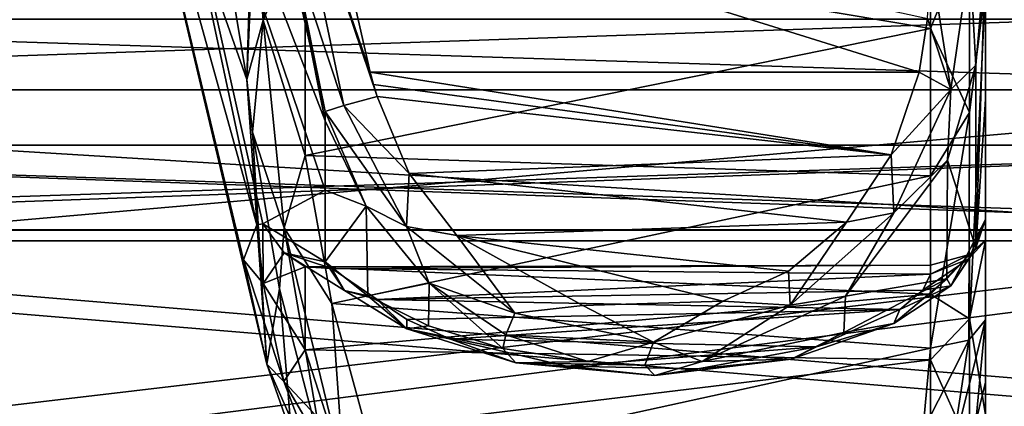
# Model space of a CAD drawing. Extents: x -207 to 207, y 0 to 988.
# Tile 62 of 144: x -97 to -83, y 567 to 572. Entities that reach past the tile are written whole.
import ezdxf

# ---------------------------------------------------------------- set-up
doc = ezdxf.new("R2010")
doc.units = 0
doc.header["$LTSCALE"] = 127.314815
for name, color, linetype in [('394', 7, 'CONTINUOUS'), ('395', 7, 'CONTINUOUS'), ('396', 7, 'CONTINUOUS'), ('397', 7, 'CONTINUOUS'), ('398', 7, 'CONTINUOUS'), ('399', 7, 'CONTINUOUS'), ('400', 7, 'CONTINUOUS'), ('416', 7, 'CONTINUOUS'), ('426', 7, 'CONTINUOUS'), ('427', 7, 'CONTINUOUS'), ('428', 7, 'CONTINUOUS'), ('429', 7, 'CONTINUOUS'), ('432', 7, 'CONTINUOUS'), ('433', 7, 'CONTINUOUS'), ('436', 7, 'CONTINUOUS'), ('437', 7, 'CONTINUOUS'), ('438', 7, 'CONTINUOUS'), ('439', 7, 'CONTINUOUS'), ('657', 7, 'CONTINUOUS'), ('658', 7, 'CONTINUOUS'), ('659', 7, 'CONTINUOUS'), ('660', 7, 'CONTINUOUS'), ('716', 7, 'CONTINUOUS'), ('717', 7, 'CONTINUOUS')]:
    doc.layers.add(name, color=color, linetype=linetype)

msp = doc.modelspace()

# ---------------------------------------------------------------- linework, layer by layer
at = {"layer": '394', "color": 7, "linetype": 'CONTINUOUS'}
for points in [[(-95.44, 581.722, -289.665), (-95.733, 577.117, -300), (-93.722, 571.409, -289.753), (-95.44, 581.722, -289.665)], [(-93.269, 581.597, -280.658), (-95.44, 581.722, -289.665), (-93.722, 571.409, -289.753), (-93.269, 581.597, -280.658)], [(-93.269, 581.597, -280.658), (-93.722, 571.409, -289.753), (-93.645, 574.079, -286.195), (-93.269, 581.597, -280.658)], [(-95.733, 577.117, -300), (-93.449, 567.472, -300), (-93.722, 571.409, -289.753), (-95.733, 577.117, -300)], [(-93.722, 571.409, -289.753), (-93.449, 567.472, -300), (-93.646, 570.68, -290.462), (-93.722, 571.409, -289.753)], [(-93.646, 570.68, -290.462), (-93.449, 567.472, -300), (-93.27, 568.511, -292.163), (-93.646, 570.68, -290.462)], [(-93.27, 568.511, -292.163), (-93.449, 567.472, -300), (-93.107, 566.499, -298.333), (-93.27, 568.511, -292.163)], [(-92.638, 566.083, -293.513), (-93.27, 568.511, -292.163), (-93.107, 566.499, -298.333), (-92.638, 566.083, -293.513)]]:
    msp.add_3dface(points, dxfattribs=at)
at = {"layer": '395', "color": 7, "linetype": 'CONTINUOUS'}
for points in [[(-92.638, 570.838, -314.778), (-95.438, 578.076, -307.434), (-94.237, 578.851, -314.774), (-92.638, 570.838, -314.778)], [(-92.638, 570.838, -314.778), (-94.237, 578.851, -314.774), (-92.638, 570.969, -314.92), (-92.638, 570.838, -314.778)], [(-92.638, 570.969, -314.92), (-94.237, 578.851, -314.774), (-93.268, 573.732, -315.082), (-92.638, 570.969, -314.92)], [(-93.584, 569.399, -307.423), (-95.733, 577.117, -300), (-95.438, 578.076, -307.434), (-93.584, 569.399, -307.423)], [(-93.584, 569.399, -307.423), (-95.438, 578.076, -307.434), (-93.503, 569.41, -308.092), (-93.584, 569.399, -307.423)], [(-93.503, 569.41, -308.092), (-95.438, 578.076, -307.434), (-92.638, 569.88, -313.658), (-93.503, 569.41, -308.092)], [(-92.638, 569.88, -313.658), (-95.438, 578.076, -307.434), (-92.638, 570.838, -314.778), (-92.638, 569.88, -313.658)], [(-93.449, 567.472, -300), (-95.733, 577.117, -300), (-93.77, 568.915, -303.887), (-93.449, 567.472, -300)], [(-93.77, 568.915, -303.887), (-95.733, 577.117, -300), (-93.584, 569.399, -307.423), (-93.77, 568.915, -303.887)], [(-92.638, 568.886, -312.309), (-93.503, 569.41, -308.092), (-92.638, 569.88, -313.658), (-92.638, 568.886, -312.309)]]:
    msp.add_3dface(points, dxfattribs=at)
at = {"layer": '396', "color": 7, "linetype": 'CONTINUOUS'}
for points in [[(-93.584, 569.399, -307.423), (-93.503, 569.41, -308.092), (-93.496, 568.588, -304.21), (-93.584, 569.399, -307.423)], [(-93.503, 569.41, -308.092), (-92.638, 568.886, -312.309), (-93.209, 569.01, -308.219), (-93.503, 569.41, -308.092)], [(-93.503, 569.41, -308.092), (-93.209, 569.01, -308.219), (-93.496, 568.588, -304.21), (-93.503, 569.41, -308.092)], [(-93.77, 568.915, -303.887), (-93.584, 569.399, -307.423), (-93.496, 568.588, -304.21), (-93.77, 568.915, -303.887)], [(-93.496, 568.588, -304.21), (-93.209, 569.01, -308.219), (-92.918, 568.818, -306.783), (-93.496, 568.588, -304.21)], [(-92.638, 568.886, -312.309), (-92.374, 568.489, -312.136), (-93.209, 569.01, -308.219), (-92.638, 568.886, -312.309)], [(-93.209, 569.01, -308.219), (-92.374, 568.489, -312.136), (-92.547, 568.796, -309.386), (-93.209, 569.01, -308.219)], [(-92.918, 568.818, -306.783), (-93.209, 569.01, -308.219), (-92.547, 568.796, -309.386), (-92.918, 568.818, -306.783)], [(-93.449, 567.472, -300), (-93.77, 568.915, -303.887), (-93.21, 567.231, -300.411), (-93.449, 567.472, -300)], [(-93.77, 568.915, -303.887), (-93.496, 568.588, -304.21), (-93.21, 567.231, -300.411), (-93.77, 568.915, -303.887)], [(-92.917, 567.668, -301.759), (-93.496, 568.588, -304.21), (-92.918, 568.818, -306.783), (-92.917, 567.668, -301.759)], [(-92.374, 568.489, -312.136), (-91.922, 568.363, -311.978), (-92.547, 568.796, -309.386), (-92.374, 568.489, -312.136)], [(-93.21, 567.231, -300.411), (-93.496, 568.588, -304.21), (-92.917, 567.668, -301.759), (-93.21, 567.231, -300.411)], [(-92.547, 566.526, -299.442), (-93.21, 567.231, -300.411), (-92.917, 567.668, -301.759), (-92.547, 566.526, -299.442)], [(-93.107, 566.499, -298.333), (-93.449, 567.472, -300), (-92.385, 565.061, -297.09), (-93.107, 566.499, -298.333)], [(-93.449, 567.472, -300), (-93.21, 567.231, -300.411), (-92.385, 565.061, -297.09), (-93.449, 567.472, -300)], [(-92.385, 565.061, -297.09), (-93.21, 567.231, -300.411), (-91.922, 565.011, -297.294), (-92.385, 565.061, -297.09)], [(-91.922, 565.011, -297.294), (-93.21, 567.231, -300.411), (-92.547, 566.526, -299.442), (-91.922, 565.011, -297.294)]]:
    msp.add_3dface(points, dxfattribs=at)
at = {"layer": '397', "color": 7, "linetype": 'CONTINUOUS'}
for points in [[(-83.731, 568.929, -310.145), (-83.978, 568.552, -311.924), (-83.5, 569.471, -310.217), (-83.731, 568.929, -310.145)], [(-83.5, 569.471, -310.217), (-83.978, 568.552, -311.924), (-83.634, 569.08, -311.707), (-83.5, 569.471, -310.217)], [(-83.634, 569.08, -311.707), (-83.978, 568.552, -311.924), (-84.036, 568.652, -312.973), (-83.634, 569.08, -311.707)], [(-92.374, 568.489, -312.136), (-92.638, 568.886, -312.309), (-92.049, 568.414, -313.583), (-92.374, 568.489, -312.136)], [(-83.978, 568.552, -311.924), (-83.731, 568.929, -310.145), (-84.367, 568.495, -311.406), (-83.978, 568.552, -311.924)], [(-84.262, 568.716, -310.117), (-84.367, 568.495, -311.406), (-83.731, 568.929, -310.145), (-84.262, 568.716, -310.117)], [(-84.036, 568.652, -312.973), (-84.767, 568.031, -313.553), (-85.462, 567.909, -314.733), (-84.036, 568.652, -312.973)], [(-83.978, 568.552, -311.924), (-84.767, 568.031, -313.553), (-84.036, 568.652, -312.973), (-83.978, 568.552, -311.924)], [(-91.922, 568.363, -311.978), (-92.374, 568.489, -312.136), (-91.508, 567.961, -313.737), (-91.922, 568.363, -311.978)], [(-91.508, 567.961, -313.737), (-92.374, 568.489, -312.136), (-92.049, 568.414, -313.583), (-91.508, 567.961, -313.737)], [(-84.767, 568.031, -313.553), (-83.978, 568.552, -311.924), (-84.683, 568.225, -312.494), (-84.767, 568.031, -313.553)], [(-84.683, 568.225, -312.494), (-83.978, 568.552, -311.924), (-84.367, 568.495, -311.406), (-84.683, 568.225, -312.494)], [(-91.207, 567.999, -314.539), (-91.508, 567.961, -313.737), (-92.049, 568.414, -313.583), (-91.207, 567.999, -314.539)], [(-91.922, 568.363, -311.978), (-91.508, 567.961, -313.737), (-91.509, 568.088, -312.954), (-91.922, 568.363, -311.978)], [(-85.837, 567.711, -314.022), (-84.767, 568.031, -313.553), (-84.683, 568.225, -312.494), (-85.837, 567.711, -314.022)], [(-91.509, 568.088, -312.954), (-91.508, 567.961, -313.737), (-90.904, 567.818, -313.741), (-91.509, 568.088, -312.954)], [(-90.179, 567.688, -315.189), (-91.508, 567.961, -313.737), (-91.207, 567.999, -314.539), (-90.179, 567.688, -315.189)], [(-90.002, 567.488, -314.858), (-91.508, 567.961, -313.737), (-90.179, 567.688, -315.189), (-90.002, 567.488, -314.858)], [(-91.508, 567.961, -313.737), (-90.002, 567.488, -314.858), (-90.904, 567.818, -313.741), (-91.508, 567.961, -313.737)], [(-84.767, 568.031, -313.553), (-86.191, 567.538, -314.749), (-85.462, 567.909, -314.733), (-84.767, 568.031, -313.553)], [(-86.191, 567.538, -314.749), (-84.767, 568.031, -313.553), (-85.837, 567.711, -314.022), (-86.191, 567.538, -314.749)], [(-90.904, 567.818, -313.741), (-90.002, 567.488, -314.858), (-89.299, 567.441, -314.67), (-90.904, 567.818, -313.741)], [(-85.462, 567.909, -314.733), (-86.191, 567.538, -314.749), (-87.419, 567.507, -315.545), (-85.462, 567.909, -314.733)], [(-89.003, 567.507, -315.545), (-90.002, 567.488, -314.858), (-90.179, 567.688, -315.189), (-89.003, 567.507, -315.545)], [(-87.482, 567.404, -314.754), (-86.191, 567.538, -314.749), (-85.837, 567.711, -314.022), (-87.482, 567.404, -314.754)], [(-88.213, 567.455, -315.587), (-90.002, 567.488, -314.858), (-89.003, 567.507, -315.545), (-88.213, 567.455, -315.587)], [(-87.419, 567.507, -315.545), (-88.078, 567.313, -315.228), (-88.213, 567.455, -315.587), (-87.419, 567.507, -315.545)], [(-86.191, 567.538, -314.749), (-88.078, 567.313, -315.228), (-87.419, 567.507, -315.545), (-86.191, 567.538, -314.749)], [(-88.078, 567.313, -315.228), (-86.191, 567.538, -314.749), (-87.482, 567.404, -314.754), (-88.078, 567.313, -315.228)], [(-88.078, 567.313, -315.228), (-90.002, 567.488, -314.858), (-88.213, 567.455, -315.587), (-88.078, 567.313, -315.228)], [(-90.002, 567.488, -314.858), (-88.078, 567.313, -315.228), (-89.299, 567.441, -314.67), (-90.002, 567.488, -314.858)], [(-89.299, 567.441, -314.67), (-88.078, 567.313, -315.228), (-87.482, 567.404, -314.754), (-89.299, 567.441, -314.67)]]:
    msp.add_3dface(points, dxfattribs=at)
at = {"layer": '398', "color": 7, "linetype": 'CONTINUOUS'}
for points in [[(-92.638, 570.838, -314.778), (-92.638, 570.969, -314.92), (-92.071, 569.657, -315.093), (-92.638, 570.838, -314.778)], [(-92.638, 569.88, -313.658), (-92.638, 570.838, -314.778), (-92.071, 569.657, -315.093), (-92.638, 569.88, -313.658)], [(-92.638, 568.886, -312.309), (-92.638, 569.88, -313.658), (-92.071, 569.657, -315.093), (-92.638, 568.886, -312.309)], [(-92.049, 568.414, -313.583), (-92.638, 568.886, -312.309), (-92.071, 569.657, -315.093), (-92.049, 568.414, -313.583)], [(-91.199, 568.591, -315.291), (-92.049, 568.414, -313.583), (-92.071, 569.657, -315.093), (-91.199, 568.591, -315.291)], [(-91.207, 567.999, -314.539), (-92.049, 568.414, -313.583), (-91.199, 568.591, -315.291), (-91.207, 567.999, -314.539)], [(-90.179, 567.688, -315.189), (-91.207, 567.999, -314.539), (-91.199, 568.591, -315.291), (-90.179, 567.688, -315.189)], [(-90.137, 567.874, -315.453), (-90.179, 567.688, -315.189), (-91.199, 568.591, -315.291), (-90.137, 567.874, -315.453)], [(-89.003, 567.507, -315.545), (-90.179, 567.688, -315.189), (-90.137, 567.874, -315.453), (-89.003, 567.507, -315.545)]]:
    msp.add_3dface(points, dxfattribs=at)
at = {"layer": '399', "color": 7, "linetype": 'CONTINUOUS'}
for points in [[(-83.5, 573.139, -314.816), (-83.632, 571.609, -314.865), (-83.715, 573.089, -315.344), (-83.5, 573.139, -314.816)], [(-84.262, 573.068, -315.574), (-83.979, 571.271, -315.332), (-84.3, 572.254, -315.518), (-84.262, 573.068, -315.574)], [(-83.715, 573.089, -315.344), (-83.979, 571.271, -315.332), (-84.262, 573.068, -315.574), (-83.715, 573.089, -315.344)], [(-83.715, 573.089, -315.344), (-83.632, 571.609, -314.865), (-83.979, 571.271, -315.332), (-83.715, 573.089, -315.344)], [(-84.3, 572.254, -315.518), (-83.979, 571.271, -315.332), (-84.417, 571.509, -315.501), (-84.3, 572.254, -315.518)], [(-83.632, 571.609, -314.865), (-84.027, 570.291, -314.998), (-83.979, 571.271, -315.332), (-83.632, 571.609, -314.865)], [(-84.417, 571.509, -315.501), (-83.979, 571.271, -315.332), (-84.807, 570.367, -315.54), (-84.417, 571.509, -315.501)], [(-83.979, 571.271, -315.332), (-84.77, 569.563, -315.479), (-84.807, 570.367, -315.54), (-83.979, 571.271, -315.332)], [(-83.979, 571.271, -315.332), (-84.027, 570.291, -314.998), (-84.77, 569.563, -315.479), (-83.979, 571.271, -315.332)], [(-91.513, 569.377, -315.504), (-92.638, 570.969, -314.92), (-92.38, 571.048, -315.342), (-91.513, 569.377, -315.504)], [(-92.38, 571.048, -315.342), (-91.922, 571.175, -315.505), (-91.478, 570.107, -315.56), (-92.38, 571.048, -315.342)], [(-91.513, 569.377, -315.504), (-92.38, 571.048, -315.342), (-91.478, 570.107, -315.56), (-91.513, 569.377, -315.504)], [(-92.071, 569.657, -315.093), (-92.638, 570.969, -314.92), (-91.513, 569.377, -315.504), (-92.071, 569.657, -315.093)], [(-84.807, 570.367, -315.54), (-84.77, 569.563, -315.479), (-85.425, 569.437, -315.631), (-84.807, 570.367, -315.54)], [(-84.027, 570.291, -314.998), (-85.436, 568.409, -315.33), (-84.77, 569.563, -315.479), (-84.027, 570.291, -314.998)], [(-90.819, 569.249, -315.655), (-91.513, 569.377, -315.504), (-91.478, 570.107, -315.56), (-90.819, 569.249, -315.655)], [(-91.199, 568.591, -315.291), (-92.071, 569.657, -315.093), (-91.513, 569.377, -315.504), (-91.199, 568.591, -315.291)], [(-84.77, 569.563, -315.479), (-85.436, 568.409, -315.33), (-86.201, 568.285, -315.693), (-84.77, 569.563, -315.479)], [(-84.77, 569.563, -315.479), (-86.201, 568.285, -315.693), (-85.425, 569.437, -315.631), (-84.77, 569.563, -315.479)], [(-85.425, 569.437, -315.631), (-86.201, 568.285, -315.693), (-86.225, 568.756, -315.73), (-85.425, 569.437, -315.631)], [(-90.013, 568.177, -315.716), (-91.199, 568.591, -315.291), (-91.513, 569.377, -315.504), (-90.013, 568.177, -315.716)], [(-90.013, 568.177, -315.716), (-91.513, 569.377, -315.504), (-90.819, 569.249, -315.655), (-90.013, 568.177, -315.716)], [(-89.073, 568.284, -315.816), (-90.013, 568.177, -315.716), (-90.819, 569.249, -315.655), (-89.073, 568.284, -315.816)], [(-86.225, 568.756, -315.73), (-86.201, 568.285, -315.693), (-87.137, 568.341, -315.805), (-86.225, 568.756, -315.73)], [(-90.137, 567.874, -315.453), (-91.199, 568.591, -315.291), (-90.013, 568.177, -315.716), (-90.137, 567.874, -315.453)], [(-87.137, 568.341, -315.805), (-88.094, 567.773, -315.805), (-89.073, 568.284, -315.816), (-87.137, 568.341, -315.805)], [(-86.201, 568.285, -315.693), (-88.094, 567.773, -315.805), (-87.137, 568.341, -315.805), (-86.201, 568.285, -315.693)], [(-85.436, 568.409, -315.33), (-87.419, 567.507, -315.545), (-86.201, 568.285, -315.693), (-85.436, 568.409, -315.33)], [(-88.094, 567.773, -315.805), (-90.013, 568.177, -315.716), (-89.073, 568.284, -315.816), (-88.094, 567.773, -315.805)], [(-86.201, 568.285, -315.693), (-87.419, 567.507, -315.545), (-88.094, 567.773, -315.805), (-86.201, 568.285, -315.693)], [(-88.094, 567.773, -315.805), (-90.137, 567.874, -315.453), (-90.013, 568.177, -315.716), (-88.094, 567.773, -315.805)], [(-89.003, 567.507, -315.545), (-90.137, 567.874, -315.453), (-88.094, 567.773, -315.805), (-89.003, 567.507, -315.545)], [(-88.213, 567.455, -315.587), (-89.003, 567.507, -315.545), (-88.094, 567.773, -315.805), (-88.213, 567.455, -315.587)], [(-87.419, 567.507, -315.545), (-88.213, 567.455, -315.587), (-88.094, 567.773, -315.805), (-87.419, 567.507, -315.545)]]:
    msp.add_3dface(points, dxfattribs=at)
at = {"layer": '400', "color": 7, "linetype": 'CONTINUOUS'}
for points in [[(-92.38, 571.048, -315.342), (-93.268, 573.732, -315.082), (-93.21, 574.996, -315.713), (-92.38, 571.048, -315.342)], [(-91.922, 571.175, -315.505), (-92.38, 571.048, -315.342), (-93.21, 574.996, -315.713), (-91.922, 571.175, -315.505)], [(-91.922, 571.175, -315.505), (-93.21, 574.996, -315.713), (-91.969, 571.342, -315.502), (-91.922, 571.175, -315.505)], [(-91.969, 571.342, -315.502), (-93.21, 574.996, -315.713), (-92.015, 571.509, -315.501), (-91.969, 571.342, -315.502)], [(-92.015, 571.509, -315.501), (-93.21, 574.996, -315.713), (-92.597, 574.067, -315.699), (-92.015, 571.509, -315.501)], [(-92.638, 570.969, -314.92), (-93.268, 573.732, -315.082), (-92.38, 571.048, -315.342), (-92.638, 570.969, -314.92)]]:
    msp.add_3dface(points, dxfattribs=at)
at = {"layer": '416', "color": 7, "linetype": 'CONTINUOUS'}
for points in [[(-83.5, 571.138, -312.65), (-83.5, 573.139, -314.816), (-83.5, 572.712, -288.606), (-83.5, 571.138, -312.65)], [(-83.5, 568.083, -292.665), (-83.5, 571.138, -312.65), (-83.5, 572.712, -288.606), (-83.5, 568.083, -292.665)], [(-83.5, 569.471, -310.217), (-83.5, 571.138, -312.65), (-83.5, 569.183, -304.067), (-83.5, 569.471, -310.217)], [(-83.5, 569.183, -304.067), (-83.5, 571.138, -312.65), (-83.5, 568.083, -292.665), (-83.5, 569.183, -304.067)], [(-83.5, 566.774, -298.401), (-83.5, 569.183, -304.067), (-83.5, 567.22, -295.485), (-83.5, 566.774, -298.401)], [(-83.5, 567.22, -295.485), (-83.5, 569.183, -304.067), (-83.5, 568.083, -292.665), (-83.5, 567.22, -295.485)]]:
    msp.add_3dface(points, dxfattribs=at)
at = {"layer": '426', "color": 7, "linetype": 'CONTINUOUS'}
for points in [[(-84.3, 572.254, -315.518), (-84.417, 571.509, -315.501), (-92.597, 574.067, -315.699), (-84.3, 572.254, -315.518)], [(-84.417, 571.509, -315.501), (-92.015, 571.509, -315.501), (-92.597, 574.067, -315.699), (-84.417, 571.509, -315.501)]]:
    msp.add_3dface(points, dxfattribs=at)
at = {"layer": '427', "color": 7, "linetype": 'CONTINUOUS'}
for points in [[(-84.417, 571.509, -315.501), (-84.807, 570.367, -315.54), (-92.015, 571.509, -315.501), (-84.417, 571.509, -315.501)], [(-84.807, 570.367, -315.54), (-91.969, 571.342, -315.502), (-92.015, 571.509, -315.501), (-84.807, 570.367, -315.54)], [(-84.807, 570.367, -315.54), (-91.922, 571.175, -315.505), (-91.969, 571.342, -315.502), (-84.807, 570.367, -315.54)], [(-91.922, 571.175, -315.505), (-84.807, 570.367, -315.54), (-91.478, 570.107, -315.56), (-91.922, 571.175, -315.505)], [(-84.807, 570.367, -315.54), (-85.425, 569.437, -315.631), (-91.478, 570.107, -315.56), (-84.807, 570.367, -315.54)], [(-85.425, 569.437, -315.631), (-90.819, 569.249, -315.655), (-91.478, 570.107, -315.56), (-85.425, 569.437, -315.631)], [(-85.425, 569.437, -315.631), (-86.225, 568.756, -315.73), (-90.819, 569.249, -315.655), (-85.425, 569.437, -315.631)], [(-86.225, 568.756, -315.73), (-87.137, 568.341, -315.805), (-90.819, 569.249, -315.655), (-86.225, 568.756, -315.73)], [(-87.137, 568.341, -315.805), (-89.073, 568.284, -315.816), (-90.819, 569.249, -315.655), (-87.137, 568.341, -315.805)]]:
    msp.add_3dface(points, dxfattribs=at)
at = {"layer": '428', "color": 7, "linetype": 'CONTINUOUS'}
for points in [[(-83.634, 569.08, -311.707), (-83.632, 571.609, -314.865), (-83.5, 573.139, -314.816), (-83.634, 569.08, -311.707)], [(-83.634, 569.08, -311.707), (-83.5, 573.139, -314.816), (-83.5, 571.138, -312.65), (-83.634, 569.08, -311.707)], [(-83.634, 569.08, -311.707), (-84.027, 570.291, -314.998), (-83.632, 571.609, -314.865), (-83.634, 569.08, -311.707)], [(-83.5, 569.471, -310.217), (-83.634, 569.08, -311.707), (-83.5, 571.138, -312.65), (-83.5, 569.471, -310.217)], [(-84.036, 568.652, -312.973), (-85.436, 568.409, -315.33), (-84.027, 570.291, -314.998), (-84.036, 568.652, -312.973)], [(-83.634, 569.08, -311.707), (-84.036, 568.652, -312.973), (-84.027, 570.291, -314.998), (-83.634, 569.08, -311.707)], [(-84.036, 568.652, -312.973), (-85.462, 567.909, -314.733), (-85.436, 568.409, -315.33), (-84.036, 568.652, -312.973)], [(-85.462, 567.909, -314.733), (-87.419, 567.507, -315.545), (-85.436, 568.409, -315.33), (-85.462, 567.909, -314.733)]]:
    msp.add_3dface(points, dxfattribs=at)
at = {"layer": '429', "color": 7, "linetype": 'CONTINUOUS'}
for points in [[(-83.731, 568.929, -310.145), (-83.5, 569.471, -310.217), (-83.5, 569.183, -304.067), (-83.731, 568.929, -310.145)], [(-83.731, 568.929, -310.145), (-83.5, 569.183, -304.067), (-83.723, 568.987, -306.157), (-83.731, 568.929, -310.145)], [(-83.5, 569.183, -304.067), (-83.5, 566.774, -298.401), (-83.723, 568.099, -302.268), (-83.5, 569.183, -304.067)], [(-83.723, 568.987, -306.157), (-83.5, 569.183, -304.067), (-83.723, 568.099, -302.268), (-83.723, 568.987, -306.157)], [(-84.262, 568.716, -310.117), (-83.731, 568.929, -310.145), (-83.723, 568.987, -306.157), (-84.262, 568.716, -310.117)], [(-84.262, 568.716, -310.117), (-83.723, 568.987, -306.157), (-84.262, 568.84, -307.164), (-84.262, 568.716, -310.117)], [(-83.723, 568.987, -306.157), (-83.723, 568.099, -302.268), (-84.262, 568.44, -304.236), (-83.723, 568.987, -306.157)], [(-84.262, 568.84, -307.164), (-83.723, 568.987, -306.157), (-84.262, 568.44, -304.236), (-84.262, 568.84, -307.164)], [(-84.262, 568.44, -304.236), (-83.723, 568.099, -302.268), (-84.262, 567.53, -301.424), (-84.262, 568.44, -304.236)], [(-83.723, 568.099, -302.268), (-83.723, 566.324, -298.695), (-84.262, 567.53, -301.424), (-83.723, 568.099, -302.268)], [(-83.723, 568.099, -302.268), (-83.5, 566.774, -298.401), (-83.723, 566.324, -298.695), (-83.723, 568.099, -302.268)], [(-83.723, 566.324, -298.695), (-84.262, 566.137, -298.818), (-84.262, 567.53, -301.424), (-83.723, 566.324, -298.695)]]:
    msp.add_3dface(points, dxfattribs=at)
at = {"layer": '432', "color": 7, "linetype": 'CONTINUOUS'}
for points in [[(-83.978, 566.176, -293.011), (-83.5, 568.083, -292.665), (-83.731, 567.801, -292.197), (-83.978, 566.176, -293.011)], [(-83.5, 568.083, -292.665), (-83.978, 566.176, -293.011), (-83.634, 566.674, -293.289), (-83.5, 568.083, -292.665)], [(-83.978, 566.176, -293.011), (-83.731, 567.801, -292.197), (-84.367, 566.545, -292.643), (-83.978, 566.176, -293.011)], [(-84.262, 567.69, -292.013), (-84.367, 566.545, -292.643), (-83.731, 567.801, -292.197), (-84.262, 567.69, -292.013)]]:
    msp.add_3dface(points, dxfattribs=at)
at = {"layer": '433', "color": 7, "linetype": 'CONTINUOUS'}
for points in [[(-93.645, 574.079, -286.195), (-93.496, 572.229, -288.23), (-93.21, 574.353, -284.8), (-93.645, 574.079, -286.195)], [(-93.21, 574.353, -284.8), (-93.496, 572.229, -288.23), (-92.917, 573.571, -285.982), (-93.21, 574.353, -284.8)], [(-93.645, 574.079, -286.195), (-93.722, 571.409, -289.753), (-93.496, 572.229, -288.23), (-93.645, 574.079, -286.195)], [(-92.917, 573.571, -285.982), (-93.496, 572.229, -288.23), (-92.918, 570.36, -290.014), (-92.917, 573.571, -285.982)], [(-93.722, 571.409, -289.753), (-93.646, 570.68, -290.462), (-93.496, 572.229, -288.23), (-93.722, 571.409, -289.753)], [(-93.646, 570.68, -290.462), (-93.209, 569.358, -291.059), (-93.496, 572.229, -288.23), (-93.646, 570.68, -290.462)], [(-93.496, 572.229, -288.23), (-93.209, 569.358, -291.059), (-92.918, 570.36, -290.014), (-93.496, 572.229, -288.23)], [(-93.646, 570.68, -290.462), (-93.27, 568.511, -292.163), (-93.209, 569.358, -291.059), (-93.646, 570.68, -290.462)], [(-92.918, 570.36, -290.014), (-93.209, 569.358, -291.059), (-92.547, 568.312, -291.619), (-92.918, 570.36, -290.014)], [(-93.27, 568.511, -292.163), (-92.638, 566.083, -293.513), (-93.209, 569.358, -291.059), (-93.27, 568.511, -292.163)], [(-92.638, 566.083, -293.513), (-92.379, 565.971, -293.098), (-93.209, 569.358, -291.059), (-92.638, 566.083, -293.513)], [(-93.209, 569.358, -291.059), (-92.379, 565.971, -293.098), (-92.547, 568.312, -291.619), (-93.209, 569.358, -291.059)], [(-92.379, 565.971, -293.098), (-91.922, 566.015, -292.897), (-92.547, 568.312, -291.619), (-92.379, 565.971, -293.098)]]:
    msp.add_3dface(points, dxfattribs=at)
at = {"layer": '436', "color": 7, "linetype": 'CONTINUOUS'}
for points in [[(-84.262, 572.116, -288.131), (-83.723, 573.442, -286.637), (-84.262, 573.747, -285.666), (-84.262, 572.116, -288.131)], [(-83.723, 570.955, -289.756), (-83.723, 573.442, -286.637), (-84.262, 572.116, -288.131), (-83.723, 570.955, -289.756)], [(-83.723, 570.955, -289.756), (-83.5, 572.712, -288.606), (-83.723, 573.442, -286.637), (-83.723, 570.955, -289.756)], [(-83.5, 568.083, -292.665), (-83.5, 572.712, -288.606), (-83.731, 567.801, -292.197), (-83.5, 568.083, -292.665)], [(-83.731, 567.801, -292.197), (-83.5, 572.712, -288.606), (-83.723, 570.955, -289.756), (-83.731, 567.801, -292.197)], [(-84.262, 570.076, -290.269), (-83.723, 570.955, -289.756), (-84.262, 572.116, -288.131), (-84.262, 570.076, -290.269)], [(-84.262, 567.69, -292.013), (-83.731, 567.801, -292.197), (-83.723, 570.955, -289.756), (-84.262, 567.69, -292.013)], [(-84.262, 567.69, -292.013), (-83.723, 570.955, -289.756), (-84.262, 570.076, -290.269), (-84.262, 567.69, -292.013)]]:
    msp.add_3dface(points, dxfattribs=at)
at = {"layer": '437', "color": 7, "linetype": 'CONTINUOUS'}
for points in [[(-92.917, 573.571, -285.982), (-84.262, 572.116, -288.131), (-84.262, 573.747, -285.666), (-92.917, 573.571, -285.982)], [(-92.917, 573.571, -285.982), (-92.918, 570.36, -290.014), (-84.262, 572.116, -288.131), (-92.917, 573.571, -285.982)], [(-92.918, 570.36, -290.014), (-84.262, 570.076, -290.269), (-84.262, 572.116, -288.131), (-92.918, 570.36, -290.014)], [(-92.918, 570.36, -290.014), (-92.547, 568.312, -291.619), (-84.262, 570.076, -290.269), (-92.918, 570.36, -290.014)], [(-92.547, 568.312, -291.619), (-84.262, 567.69, -292.013), (-84.262, 570.076, -290.269), (-92.547, 568.312, -291.619)], [(-91.922, 566.015, -292.897), (-84.262, 567.69, -292.013), (-92.547, 568.312, -291.619), (-91.922, 566.015, -292.897)], [(-91.922, 566.015, -292.897), (-84.367, 566.545, -292.643), (-84.262, 567.69, -292.013), (-91.922, 566.015, -292.897)]]:
    msp.add_3dface(points, dxfattribs=at)
at = {"layer": '438', "color": 7, "linetype": 'CONTINUOUS'}
for points in [[(-83.5, 567.22, -295.485), (-83.5, 568.083, -292.665), (-83.634, 566.674, -293.289), (-83.5, 567.22, -295.485)], [(-83.5, 566.774, -298.401), (-83.5, 567.22, -295.485), (-83.634, 566.674, -293.289), (-83.5, 566.774, -298.401)]]:
    msp.add_3dface(points, dxfattribs=at)
at = {"layer": '439', "color": 7, "linetype": 'CONTINUOUS'}
for points in [[(-92.918, 568.818, -306.783), (-92.547, 568.796, -309.386), (-84.262, 568.84, -307.164), (-92.918, 568.818, -306.783)], [(-92.918, 568.818, -306.783), (-84.262, 568.84, -307.164), (-84.262, 568.44, -304.236), (-92.918, 568.818, -306.783)], [(-92.917, 567.668, -301.759), (-92.918, 568.818, -306.783), (-84.262, 568.44, -304.236), (-92.917, 567.668, -301.759)], [(-92.547, 568.796, -309.386), (-84.262, 568.716, -310.117), (-84.262, 568.84, -307.164), (-92.547, 568.796, -309.386)], [(-92.547, 568.796, -309.386), (-91.922, 568.363, -311.978), (-84.262, 568.716, -310.117), (-92.547, 568.796, -309.386)], [(-91.922, 568.363, -311.978), (-84.367, 568.495, -311.406), (-84.262, 568.716, -310.117), (-91.922, 568.363, -311.978)], [(-91.922, 568.363, -311.978), (-84.683, 568.225, -312.494), (-84.367, 568.495, -311.406), (-91.922, 568.363, -311.978)], [(-92.917, 567.668, -301.759), (-84.262, 568.44, -304.236), (-84.262, 567.53, -301.424), (-92.917, 567.668, -301.759)], [(-91.922, 568.363, -311.978), (-91.509, 568.088, -312.954), (-84.683, 568.225, -312.494), (-91.922, 568.363, -311.978)], [(-91.509, 568.088, -312.954), (-90.904, 567.818, -313.741), (-84.683, 568.225, -312.494), (-91.509, 568.088, -312.954)], [(-90.904, 567.818, -313.741), (-85.837, 567.711, -314.022), (-84.683, 568.225, -312.494), (-90.904, 567.818, -313.741)], [(-90.904, 567.818, -313.741), (-89.299, 567.441, -314.67), (-85.837, 567.711, -314.022), (-90.904, 567.818, -313.741)], [(-92.547, 566.526, -299.442), (-92.917, 567.668, -301.759), (-84.262, 567.53, -301.424), (-92.547, 566.526, -299.442)], [(-89.299, 567.441, -314.67), (-87.482, 567.404, -314.754), (-85.837, 567.711, -314.022), (-89.299, 567.441, -314.67)], [(-84.262, 566.137, -298.818), (-92.547, 566.526, -299.442), (-84.262, 567.53, -301.424), (-84.262, 566.137, -298.818)]]:
    msp.add_3dface(points, dxfattribs=at)
at = {"layer": '657', "color": 7, "linetype": 'CONTINUOUS'}
for points in [[(-100.801, 543.356, 174.592), (-77.15, 543.356, 186.256), (-100.124, 569.178, 173.42), (-100.801, 543.356, 174.592)], [(-100.124, 569.178, 173.42), (-77.15, 543.356, 186.256), (-76.632, 569.178, 185.005), (-100.124, 569.178, 173.42)]]:
    msp.add_3dface(points, dxfattribs=at)
at = {"layer": '658', "color": 7, "linetype": 'CONTINUOUS'}
for points in [[(-77.15, 543.356, -186.256), (-100.801, 543.356, -174.592), (-76.632, 569.178, -185.005), (-77.15, 543.356, -186.256)], [(-76.632, 569.178, -185.005), (-100.801, 543.356, -174.592), (-100.124, 569.178, -173.42), (-76.632, 569.178, -185.005)]]:
    msp.add_3dface(points, dxfattribs=at)
at = {"layer": '659', "color": 7, "linetype": 'CONTINUOUS'}
for points in [[(-76.284, 571.265, -184.167), (-110.748, 571.265, -165.746), (-81.956, 572.245, -179.458), (-76.284, 571.265, -184.167)], [(-81.956, 572.245, -179.458), (-110.748, 571.265, -165.746), (-106.661, 572.245, -165.968), (-81.956, 572.245, -179.458)], [(-76.284, 571.265, -184.167), (-100.124, 569.178, -173.42), (-110.748, 571.265, -165.746), (-76.284, 571.265, -184.167)], [(-76.632, 569.178, -185.005), (-100.124, 569.178, -173.42), (-76.284, 571.265, -184.167), (-76.632, 569.178, -185.005)]]:
    msp.add_3dface(points, dxfattribs=at)
at = {"layer": '660', "color": 7, "linetype": 'CONTINUOUS'}
for points in [[(-110.748, 571.265, 165.746), (-76.284, 571.265, 184.167), (-106.661, 572.245, 165.968), (-110.748, 571.265, 165.746)], [(-106.661, 572.245, 165.968), (-76.284, 571.265, 184.167), (-81.956, 572.245, 179.458), (-106.661, 572.245, 165.968)], [(-100.124, 569.178, 173.42), (-76.632, 569.178, 185.005), (-110.748, 571.265, 165.746), (-100.124, 569.178, 173.42)], [(-110.748, 571.265, 165.746), (-76.632, 569.178, 185.005), (-76.284, 571.265, 184.167), (-110.748, 571.265, 165.746)]]:
    msp.add_3dface(points, dxfattribs=at)
at = {"layer": '716', "color": 7, "linetype": 'CONTINUOUS'}
for points in [[(-109.307, 570.5, -163.589), (-75.292, 570.5, -181.77), (-110.88, 569.328, -165.943), (-109.307, 570.5, -163.589)], [(-110.88, 569.328, -165.943), (-75.292, 570.5, -181.77), (-76.375, 569.328, -184.386), (-110.88, 569.328, -165.943)], [(-107.735, 569.324, -161.236), (-74.209, 569.324, -179.156), (-109.307, 570.5, -163.589), (-107.735, 569.324, -161.236)], [(-109.307, 570.5, -163.589), (-74.209, 569.324, -179.156), (-75.292, 570.5, -181.77), (-109.307, 570.5, -163.589)], [(-117.339, 566.5, -152.919), (-96.375, 566.5, -166.926), (-107.735, 569.324, -161.236), (-117.339, 566.5, -152.919)], [(-110.88, 569.328, -165.943), (-76.375, 569.328, -184.386), (-100.375, 566.5, -173.855), (-110.88, 569.328, -165.943)], [(-96.375, 566.5, -166.926), (-73.762, 566.5, -178.078), (-107.735, 569.324, -161.236), (-96.375, 566.5, -166.926)], [(-107.735, 569.324, -161.236), (-73.762, 566.5, -178.078), (-74.209, 569.324, -179.156), (-107.735, 569.324, -161.236)], [(-100.375, 566.5, -173.855), (-76.375, 569.328, -184.386), (-76.824, 566.5, -185.469), (-100.375, 566.5, -173.855)]]:
    msp.add_3dface(points, dxfattribs=at)
at = {"layer": '717', "color": 7, "linetype": 'CONTINUOUS'}
for points in [[(-76.375, 569.328, 184.386), (-109.307, 570.5, 163.589), (-110.88, 569.328, 165.943), (-76.375, 569.328, 184.386)], [(-75.292, 570.5, 181.77), (-107.735, 569.324, 161.236), (-109.307, 570.5, 163.589), (-75.292, 570.5, 181.77)], [(-75.292, 570.5, 181.77), (-109.307, 570.5, 163.589), (-76.375, 569.328, 184.386), (-75.292, 570.5, 181.77)], [(-74.209, 569.324, 179.156), (-107.735, 569.324, 161.236), (-75.292, 570.5, 181.77), (-74.209, 569.324, 179.156)], [(-96.375, 566.5, 166.926), (-117.339, 566.5, 152.919), (-107.735, 569.324, 161.236), (-96.375, 566.5, 166.926)], [(-76.375, 569.328, 184.386), (-110.88, 569.328, 165.943), (-76.824, 566.5, 185.469), (-76.375, 569.328, 184.386)], [(-76.824, 566.5, 185.469), (-110.88, 569.328, 165.943), (-100.375, 566.5, 173.855), (-76.824, 566.5, 185.469)], [(-74.209, 569.324, 179.156), (-96.375, 566.5, 166.926), (-107.735, 569.324, 161.236), (-74.209, 569.324, 179.156)], [(-73.762, 566.5, 178.078), (-96.375, 566.5, 166.926), (-74.209, 569.324, 179.156), (-73.762, 566.5, 178.078)]]:
    msp.add_3dface(points, dxfattribs=at)

doc.saveas('drawing.dxf')
